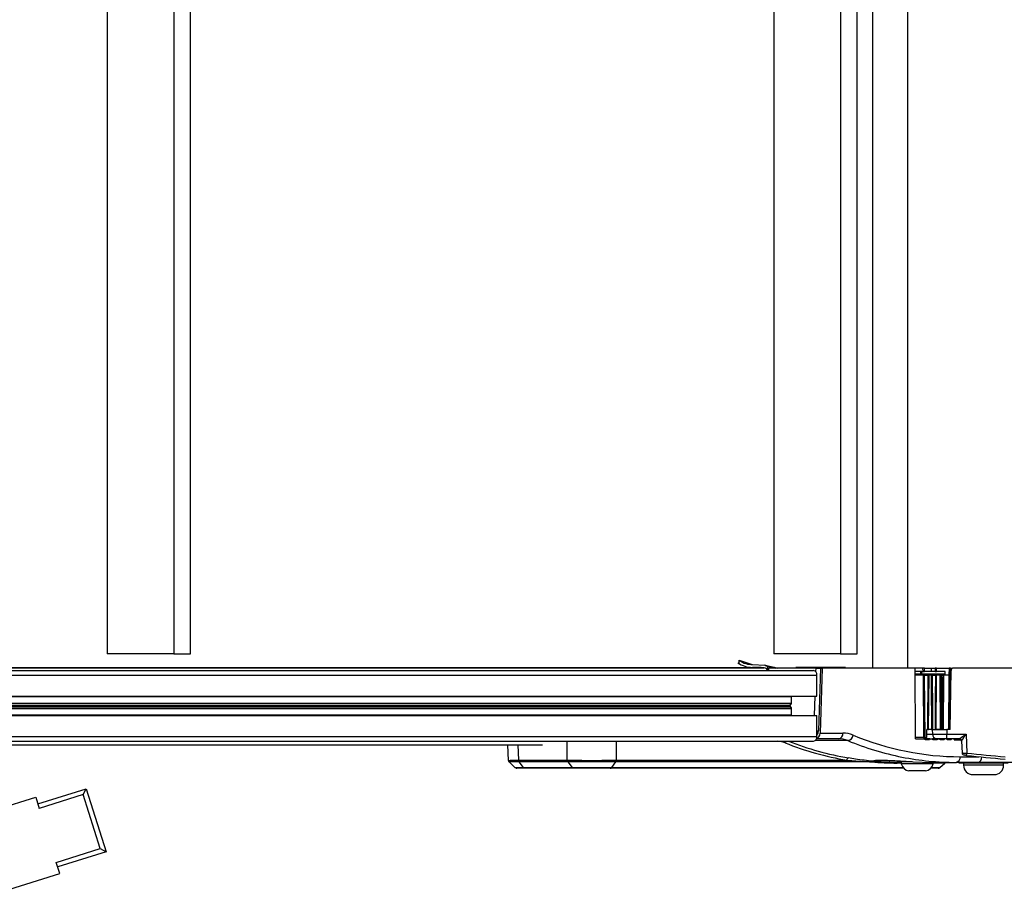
# Model space of a CAD drawing. Header units: millimetres. Extents: x 0 to 420, y 0 to 297.
# Tile 17 of 69: x 149 to 177, y 77 to 102. Entities that reach past the tile are written whole.
import ezdxf

# ---------------------------------------------------------------- set-up
doc = ezdxf.new("R2010")
doc.units = ezdxf.units.MM

msp = doc.modelspace()

# ---------------------------------------------------------------- linework, layer by layer
at = {"color": 7, "linetype": 'Continuous', "lineweight": 25}
for p, q in [((173.07262, 120.60853), (173.07262, 83.46645)), ((174.0754, 120.60853), (174.0754, 83.46645)), ((151.14423, 120.20334), (151.14423, 83.87164)), ((153.0543, 120.20334), (153.0543, 83.87164)), ((153.53181, 83.87164), (153.53181, 120.20334)), ((170.24489, 120.20334), (170.24489, 83.87164)), ((172.15496, 120.20334), (172.15496, 83.87164)), ((172.63248, 83.87164), (172.63248, 120.20334)), ((153.0543, 83.87164), (151.14423, 83.87164)), ((153.0543, 83.87164), (153.53181, 83.87164)), ((172.15496, 83.87164), (170.24489, 83.87164)), ((172.15496, 83.87164), (172.63248, 83.87164)), ((169.2537, 83.60609), (169.25421, 83.6893)), ((169.25421, 83.6893), (169.62615, 83.56932)), ((169.63853, 83.56775), (169.98626, 83.54965)), ((170.01516, 83.54203), (169.98626, 83.54965)), ((170.283, 83.47733), (170.00828, 83.5437)), ((170.04962, 83.51846), (170.06253, 83.508)), ((107.55467, 83.48622), (169.63183, 83.48622)), ((107.89697, 83.47465), (169.97413, 83.47465)), ((109.34559, 83.39892), (171.3875, 83.39892)), ((109.40584, 83.26386), (171.483, 83.26386)), ((170.06253, 83.508), (170.22967, 83.47869)), ((170.06253, 83.508), (170.06253, 83.4236)), ((170.10077, 83.39892), (170.10285, 83.46645)), ((171.4473, 83.46645), (170.10285, 83.46645)), ((170.22967, 83.47869), (170.22967, 83.46645)), ((170.22967, 83.47869), (170.29808, 83.46645)), ((170.87365, 83.47996), (170.87365, 83.46645)), ((170.94998, 83.47996), (170.87365, 83.47996)), ((170.94998, 83.47996), (170.94998, 83.46645)), ((171.62515, 83.47996), (170.94998, 83.47996)), ((171.4473, 83.46645), (171.4444, 83.37233)), ((171.4473, 83.46645), (171.58031, 83.46645)), ((171.483, 82.66621), (171.483, 83.26386)), ((171.58031, 83.46645), (171.5249, 81.67099)), ((171.62809, 83.46645), (171.5706, 81.60346)), ((171.58031, 83.46645), (171.62809, 83.46645)), ((171.62515, 83.47996), (171.62515, 83.46645)), ((171.68389, 83.47996), (171.62515, 83.47996)), ((174.29877, 83.46645), (171.62809, 83.46645)), ((171.68389, 83.46645), (171.68389, 83.47996)), ((172.28507, 83.47996), (171.68389, 83.47996)), ((172.28507, 83.47996), (172.28507, 83.46645)), ((172.30485, 83.47996), (172.28507, 83.47996)), ((172.30485, 83.46645), (172.30485, 83.47996)), ((174.31129, 81.44052), (174.29877, 83.46645)), ((174.51172, 83.46645), (174.29877, 83.46645)), ((174.45356, 83.36516), (174.29939, 83.36516)), ((174.29981, 83.29762), (174.45224, 83.29762)), ((174.52592, 83.26386), (174.30002, 83.26386)), ((174.45219, 83.26386), (174.45224, 83.29762)), ((174.45356, 83.36516), (174.45224, 83.29762)), ((174.45224, 83.29762), (174.45224, 83.29762)), ((174.48763, 83.26386), (174.48799, 83.29762)), ((174.48799, 83.29762), (174.70996, 83.29762)), ((174.4897, 83.36516), (174.54806, 83.36516)), ((174.51172, 83.46645), (174.51525, 83.36516)), ((174.56421, 83.46645), (174.51172, 83.46645)), ((174.52592, 83.26386), (174.53696, 81.47429)), ((174.55282, 83.26386), (174.52592, 83.26386)), ((174.54806, 83.36516), (174.56774, 83.36516)), ((174.55282, 83.26386), (174.56387, 81.47429)), ((174.56897, 83.26386), (174.55282, 83.26386)), ((174.56774, 83.36516), (174.56421, 83.46645)), ((174.56421, 83.46645), (174.76749, 83.46645)), ((174.76795, 83.36516), (174.56774, 83.36516)), ((174.58001, 81.47429), (174.56897, 83.26386)), ((174.56897, 83.26386), (174.66472, 83.26386)), ((174.66472, 83.26386), (174.64812, 81.71065)), ((174.66086, 81.71065), (174.67746, 83.26386)), ((174.67746, 83.26386), (174.66472, 83.26386)), ((174.69868, 83.26386), (174.67746, 83.26386)), ((174.68208, 81.71065), (174.69868, 83.26386)), ((174.75419, 83.26386), (174.69868, 83.26386)), ((174.70996, 83.29762), (175.06528, 83.29762)), ((174.76795, 83.36516), (174.76749, 83.46645)), ((174.76749, 83.46645), (174.87024, 83.46645)), ((174.87123, 83.36516), (174.76795, 83.36516)), ((174.7973, 83.26386), (174.87604, 83.26386)), ((174.91123, 83.26386), (174.88905, 83.26386)), ((174.90076, 81.71065), (174.91123, 83.26386)), ((174.90941, 83.46645), (175.26664, 83.46645)), ((175.15646, 83.36516), (174.9105, 83.36516)), ((175.00375, 83.26386), (174.91123, 83.26386)), ((175.00375, 83.26386), (175.00859, 81.71065)), ((175.03373, 83.26386), (175.00375, 83.26386)), ((175.05027, 83.26386), (175.08499, 83.26386)), ((175.06528, 83.29762), (175.15501, 83.29762)), ((175.12268, 83.26386), (175.09893, 83.26386)), ((175.11348, 81.71065), (175.12268, 83.26386)), ((175.26439, 83.26386), (175.12268, 83.26386)), ((175.26439, 83.26386), (175.25118, 81.71065)), ((175.28245, 83.26386), (175.26439, 83.26386)), ((175.26664, 83.46645), (175.26516, 83.26386)), ((175.26925, 81.71065), (175.28245, 83.26386)), ((175.28776, 83.26386), (175.27467, 81.71065)), ((175.28776, 83.26386), (175.28245, 83.26386)), ((175.32364, 83.26386), (175.28776, 83.26386)), ((175.29653, 81.71065), (175.32602, 83.4001)), ((175.30904, 83.26386), (175.31026, 83.46645)), ((175.31026, 83.46645), (175.36507, 83.46645)), ((179.27774, 83.46645), (175.39354, 83.46645)), ((109.40584, 82.66621), (171.483, 82.66621)), ((170.7524, 82.64933), (170.7529, 82.66621)), ((171.4226, 82.66621), (171.40531, 82.1057)), ((109.33941, 82.39789), (170.71314, 82.39789)), ((109.33972, 82.44854), (170.74891, 82.44854)), ((109.3398, 82.46047), (170.7524, 82.46047)), ((109.34096, 82.64933), (170.7524, 82.64933)), ((170.71314, 82.39789), (170.74891, 82.44854)), ((170.7524, 82.46047), (170.7524, 82.64933)), ((109.33771, 82.12258), (170.7524, 82.12258)), ((109.33888, 82.31144), (170.7524, 82.31144)), ((109.33895, 82.32337), (170.74891, 82.32337)), ((109.33926, 82.37403), (170.71314, 82.37403)), ((109.40584, 82.1057), (171.483, 82.1057)), ((170.74891, 82.32337), (170.71314, 82.37403)), ((170.7524, 82.12258), (170.7524, 82.31144)), ((170.7529, 82.1057), (170.7524, 82.12258)), ((171.483, 81.50805), (171.483, 82.1057)), ((171.483, 81.67099), (171.5249, 81.67099)), ((171.5706, 81.60346), (172.22391, 81.60346)), ((174.63139, 81.47429), (174.63192, 81.71065)), ((174.63161, 81.57323), (174.79892, 81.57323)), ((174.64812, 81.71065), (174.63192, 81.71065)), ((174.66086, 81.71065), (174.64812, 81.71065)), ((174.66086, 81.71065), (174.68208, 81.71065)), ((174.76381, 81.71065), (174.68208, 81.71065)), ((174.79892, 81.57323), (174.79766, 81.71065)), ((174.8068, 81.71065), (174.86555, 81.71065)), ((174.87852, 81.71065), (174.90076, 81.71065)), ((175.00859, 81.71065), (174.90076, 81.71065)), ((175.00859, 81.71065), (175.03888, 81.71065)), ((175.05555, 81.71065), (175.07576, 81.71065)), ((175.20424, 81.71065), (175.20533, 81.57323)), ((175.29653, 81.71065), (175.20424, 81.71065)), ((175.20533, 81.57323), (175.75371, 81.57323)), ((175.20533, 81.44052), (175.20533, 81.57323)), ((175.75371, 81.57323), (175.77771, 81.03013)), ((109.31034, 81.37299), (171.3875, 81.37299)), ((109.40584, 81.50805), (171.483, 81.50805)), ((111.16627, 81.26758), (163.62033, 81.26758)), ((162.61743, 81.26758), (162.63889, 80.82357)), ((162.91403, 81.26758), (162.93534, 80.8268)), ((164.32709, 80.8268), (164.32652, 81.37299)), ((165.72629, 81.37299), (165.72686, 80.8268)), ((172.36774, 81.38765), (171.43077, 81.38765)), ((172.1046, 81.44052), (171.4702, 81.44052)), ((174.53696, 81.47429), (174.31108, 81.47429)), ((174.31129, 81.44052), (174.58263, 81.44052)), ((174.53696, 81.47429), (174.56387, 81.47429)), ((174.56387, 81.47429), (174.58001, 81.47429)), ((174.58001, 81.47429), (174.63139, 81.47429)), ((174.58677, 81.40676), (174.58263, 81.44052)), ((174.63908, 81.44052), (174.58263, 81.44052)), ((174.70823, 81.40676), (174.58677, 81.40676)), ((174.63908, 81.44052), (174.63401, 81.40676)), ((174.7133, 81.44052), (174.63908, 81.44052)), ((174.7133, 81.44052), (174.70823, 81.40676)), ((174.7133, 81.44052), (174.80073, 81.44052)), ((174.90052, 81.44052), (174.7947, 81.44052)), ((174.80473, 81.40676), (174.80073, 81.44052)), ((174.92358, 81.40676), (174.80473, 81.40676)), ((174.84617, 81.44052), (174.84115, 81.40676)), ((174.9286, 81.44052), (174.90052, 81.44052)), ((174.9286, 81.44052), (174.92358, 81.40676)), ((174.9286, 81.44052), (175.01006, 81.44052)), ((175.01392, 81.40676), (175.01006, 81.44052)), ((175.13059, 81.40676), (175.01392, 81.40676)), ((175.04526, 81.44052), (175.04028, 81.40676)), ((175.13558, 81.44052), (175.13059, 81.40676)), ((175.5599, 81.44052), (175.20533, 81.44052)), ((175.21596, 81.40676), (175.21221, 81.44052)), ((175.33083, 81.40676), (175.21596, 81.40676)), ((175.23786, 81.44052), (175.23289, 81.40676)), ((175.23705, 81.435), (175.23427, 81.44052)), ((175.3358, 81.44052), (175.33083, 81.40676)), ((175.41224, 81.40676), (175.40859, 81.44052)), ((175.41151, 81.41351), (175.61392, 81.41351)), ((175.52568, 81.40676), (175.41224, 81.40676)), ((175.42132, 81.41351), (175.42033, 81.40676)), ((175.52667, 81.41351), (175.52568, 81.40676)), ((175.60404, 81.40676), (175.60333, 81.41351)), ((175.60478, 81.41351), (175.60393, 81.40776)), ((175.61838, 81.40676), (175.60404, 81.40676)), ((175.62734, 81.37597), (175.64239, 81.03539)), ((162.65956, 80.77817), (162.83891, 80.61323)), ((162.93534, 80.8268), (162.93588, 80.82681)), ((162.93588, 80.82681), (164.32666, 80.82681)), ((164.34159, 80.77978), (162.95115, 80.77978)), ((163.07646, 80.61452), (162.95115, 80.77978)), ((164.32666, 80.82681), (164.32709, 80.8268)), ((164.34159, 80.77978), (164.46689, 80.61452)), ((165.71307, 80.77978), (165.59335, 80.61452)), ((173.05009, 80.77978), (165.71307, 80.77978)), ((165.72755, 80.82681), (172.33786, 80.82681)), ((173.29986, 80.82891), (173.29931, 80.78425)), ((173.84894, 80.76521), (173.29931, 80.78425)), ((173.9002, 80.74707), (173.7791, 80.74707)), ((173.78202, 80.81248), (173.78202, 80.79222)), ((173.78202, 80.79222), (174.09458, 80.79222)), ((173.81021, 80.76521), (173.84894, 80.76521)), ((173.84927, 80.79222), (173.84894, 80.76521)), ((173.84894, 80.76521), (173.9002, 80.76521)), ((173.9002, 80.79222), (173.9002, 80.72469)), ((174.09458, 80.72469), (173.9002, 80.72469)), ((174.81187, 80.72469), (174.09458, 80.72469)), ((174.22615, 80.7842), (174.77593, 80.76521)), ((174.77593, 80.76521), (175.46749, 80.76521)), ((174.81187, 80.72469), (174.81187, 80.76521)), ((175.1428, 80.74707), (174.81187, 80.74707)), ((175.00066, 80.61452), (175.1428, 80.74707)), ((176.08827, 80.76521), (175.46749, 80.76521)), ((175.54733, 80.76521), (175.54733, 80.7517)), ((175.54733, 80.7517), (176.96548, 80.7517)), ((175.5868, 80.92815), (176.12311, 80.92815)), ((175.68239, 80.7517), (175.68239, 80.68417)), ((177.49634, 80.76521), (176.08827, 80.76521)), ((176.83042, 80.68417), (176.83042, 80.7517)), ((163.07646, 80.61452), (164.46689, 80.61452)), ((164.49946, 80.59638), (163.109, 80.59638)), ((173.97302, 80.59638), (165.56221, 80.59638)), ((165.59335, 80.61452), (173.95622, 80.61452)), ((174.22047, 80.5221), (174.11968, 80.5221)), ((174.5924, 80.5221), (174.22047, 80.5221)), ((174.9546, 80.59638), (174.73906, 80.59638)), ((174.75586, 80.61452), (175.00066, 80.61452)), ((176.02612, 80.68417), (175.68239, 80.68417)), ((175.95251, 80.41352), (176.56029, 80.41352)), ((176.83042, 80.68417), (176.02612, 80.68417)), ((149.1603, 79.57607), (150.54547, 80.01125)), ((150.4571, 79.84192), (150.54547, 80.01125)), ((150.54547, 80.01125), (151.11222, 78.20731)), ((147.48892, 79.26333), (149.09958, 79.76935)), ((149.09958, 79.76935), (149.20079, 79.44722)), ((150.4571, 79.84192), (149.20079, 79.44722)), ((150.94288, 78.29569), (150.4571, 79.84192)), ((149.68657, 77.90099), (150.94288, 78.29569)), ((151.11222, 78.20731), (149.72705, 77.77213)), ((150.94288, 78.29569), (151.11222, 78.20731)), ((149.78777, 77.57886), (149.68657, 77.90099)), ((148.17712, 77.07283), (149.78777, 77.57886))]:
    msp.add_line(p, q, dxfattribs=at)
at = {"color": 7, "linetype": 'Continuous', "lineweight": 25, "flags": 128}
for points in [[(174.48799, 83.29762), (174.48883, 83.33075), (174.4897, 83.36516)], [(174.75419, 83.26386), (174.75461, 83.19633), (174.75629, 82.92623), (174.76297, 81.84582), (174.76381, 81.71065)], [(174.7811, 83.26386), (174.78152, 83.19633), (174.78319, 82.92623), (174.78989, 81.84582), (174.79072, 81.71065)], [(174.8068, 81.71065), (174.80614, 81.81772), (174.80352, 82.246), (174.7973, 83.26386)], [(174.87604, 83.26386), (174.87531, 83.1568), (174.87242, 82.72859), (174.86555, 81.71065)], [(174.87024, 83.46645), (174.87073, 83.41561), (174.87123, 83.36516)], [(174.87852, 81.71065), (174.87898, 81.77817), (174.88081, 82.04828), (174.88813, 83.12873), (174.88905, 83.26386)], [(174.9105, 83.36516), (174.90995, 83.41561), (174.90941, 83.46645)], [(175.03373, 83.26386), (175.03395, 83.19633), (175.03485, 82.92622), (175.03844, 81.84578), (175.03888, 81.71065)], [(175.05555, 81.71065), (175.05518, 81.81786), (175.05373, 82.24672), (175.05027, 83.26386)], [(175.08499, 83.26386), (175.08435, 83.1568), (175.08181, 82.72859), (175.07576, 81.71065)], [(175.08967, 81.71065), (175.09007, 81.77817), (175.09168, 82.04828), (175.09813, 83.12873), (175.09893, 83.26386)], [(162.84516, 80.61422), (162.86722, 80.61424), (162.98296, 80.6144), (163.07646, 80.61452), (163.07646, 80.61452), (163.07646, 80.61452)]]:
    msp.add_lwpolyline(points, dxfattribs=at)
at = {"color": 7, "linetype": 'Continuous', "lineweight": 25}
for centre, radius, start, end in [((169.64068, 84.22224), 0.73607, 235.038841, 269.311385), ((169.63175, 78.41621), 5.07001, 86.127904, 89.999125), ((169.95644, 83.3395), 0.1363, 25.845826, 82.542385), ((170.36432, 83.80411), 0.33766, 256.835574, 269.999993), ((171.36362, 83.28074), 0.12057, 351.950533, 78.578246), ((175.39354, 83.39892), 0.06753, 90, 179), ((170.73147, 82.38596), 0.02188, 146.953318, 213.046682), ((170.73151, 82.46011), 0.02089, 326.382202, 0.998035), ((170.73151, 82.3118), 0.02089, 359.001965, 33.617798), ((172.07615, 81.5865), 0.14873, 281.028076, 6.546472), ((172.3371, 81.56994), 0.18485, 279.539755, 351.92453), ((174.91954, 81.56033), 0.12131, 173.897175, 260.98047), ((170.66077, 81.30401), 0.0958, 133.940259, 167.270608), ((171.36362, 81.49117), 0.12057, 281.421754, 8.049467), ((175.08734, 81.33922), 0.1013, 115.450312, 136.641974), ((175.5599, 81.373), 0.06753, 2.542303, 89.996244), ((175.70985, 81.03845), 0.06753, 182.613222, 263.961603), ((166.76084, 81.95853), 9.06455, 353.701953, 354.1214), ((182.80881, 148.12625), 67.46351, 264.0177324, 264.9565123), ((163.01748, 80.82761), 0.08215, 180.561504, 215.612487), ((164.40867, 80.82685), 0.08158, 180.030143, 215.243034), ((165.64271, 80.82665), 0.08415, 326.143854, 0.103381), ((172.40357, 80.82727), 0.06571, 102.394111, 180.404937), ((173.08616, 80.75274), 0.04508, 92.416523, 143.151801), ((173.81228, 80.72591), 0.03935, 93.011193, 147.478416), ((174.16261, 80.78879), 0.27012, 193.726552, 260.854668), ((174.54946, 80.78879), 0.27012, 279.145332, 346.273448), ((175.18885, 80.69768), 0.06753, 90, 133), ((175.43904, 80.91119), 0.14873, 281.028076, 6.546472), ((182.80881, 148.12743), 67.53105, 264.0177324, 264.9565123), ((176.06082, 80.9094), 0.14678, 280.779016, 4.075829), ((162.88356, 80.66391), 0.06753, 232.530148, 270.000582), ((174.9546, 80.66391), 0.06753, 270, 313), ((175.95251, 80.68365), 0.27012, 179.887978, 270), ((176.56029, 80.68365), 0.27012, 270, 0.112022)]:
    msp.add_arc(centre, radius, start, end, dxfattribs=at)
for centre, major_axis, ratio, start_param, end_param in [((175.05542, 99.01527), (0.21689, 20.31147), 0.01380771, 2.45581166, 2.45844047), ((174.97283, 99.01763), (0.13425, 20.31147), 0.00854823, 2.45590396, 2.45853336), ((174.97283, 99.01763), (0.13425, 20.31147), 0.00854823, 3.82476495, 3.82739435), ((175.05542, 99.01527), (0.21689, 20.31147), 0.01380771, 3.82503973, 3.82766853), ((171.45133, 81.60935), (0.00208, 0.16882), 0.70705294, 3.32668931, 4.68620771), ((171.40563, 81.67688), (0.00208, 0.16882), 0.70705294, 3.86410364, 4.68620771), ((172.18639, 80.08401), (0.0749, 1.51853), 0.70624659, 6.03727501, 6.31800714), ((175.97524, 96.65926), (0.77547, 15.72158), 0.70624659, 2.89568235, 3.17641448), ((175.75371, 81.57558), (0.19384, 0.13505), 0.00818663, 3.1533421, 4.70668513), ((175.75371, 81.57558), (0.12637, 0.19959), 0.00533772, 3.15061549, 4.70395853), ((170.27451, 80.09226), (0.06947, 1.28207), 0.73699265, 6.04236863, 6.26248099), ((174.21131, 96.66751), (0.86457, 15.95476), 0.73699265, 2.90077597, 3.05541377), ((174.2569, 96.66516), (0.86491, 15.88716), 0.7371148, 2.90431523, 3.05560616), ((172.06708, 80.0899), (0.07487, 1.34959), 0.7060188, 6.04159833, 6.32233046), ((175.85594, 96.66516), (0.7755, 15.89051), 0.70626472, 2.89531467, 3.03753903), ((171.86112, 86.55926), (-4.21578, 28.2609), 0.09210066, 4.51611646, 4.5165386), ((185.89844, 96.71454), (15.83173, 14.6229), 0.4050948, 3.490895, 3.55491145), ((185.92955, 96.66516), (15.81234, 14.56128), 0.40384386, 3.49086003, 3.55487648), ((175.85594, 96.66516), (0.7755, 15.89051), 0.70626472, 3.03753903, 3.1760468)]:
    msp.add_ellipse(centre, major_axis=major_axis, ratio=ratio, start_param=start_param, end_param=end_param, dxfattribs=at)
for points, knots in [([(169.25421, 83.6893), (169.31572, 83.65118), (169.43806, 83.57537), (169.57196, 83.57028), (169.63853, 83.56775)], [0, 0, 0, 0, 0.50279165, 1, 1, 1, 1]), ([(169.98626, 83.54965), (169.99774, 83.54679), (170.02009, 83.54122), (170.03996, 83.5259), (170.04962, 83.51846)], [0, 0, 0, 0, 0.51399551, 1, 1, 1, 1]), ([(170.29261, 83.47395), (170.28538, 83.47546), (170.26295, 83.48017), (170.17223, 83.49478), (170.09382, 83.50992), (170.04962, 83.51846)], [0, 0, 0, 0, 0.17205343, 0.53334554, 1, 1, 1, 1]), ([(170.87365, 83.46658), (170.7466, 83.46676), (170.57409, 83.46701), (170.40158, 83.4679), (170.35613, 83.46813)], [0, 0, 0, 0, 0.73653659, 1, 1, 1, 1]), ([(174.45224, 83.29762), (174.4587, 83.29762), (174.47162, 83.29762), (174.48254, 83.29762), (174.48799, 83.29762)], [0, 0, 0, 0, 0.49976065, 1, 1, 1, 1]), ([(174.4897, 83.36516), (174.48419, 83.36516), (174.47316, 83.36516), (174.4601, 83.36516), (174.45356, 83.36516)], [0, 0, 0, 0, 0.49984646, 1, 1, 1, 1]), ([(174.7811, 83.26386), (174.78018, 83.26386), (174.77602, 83.26386), (174.76758, 83.26386), (174.75918, 83.26386), (174.75485, 83.26386), (174.75419, 83.26386)], [0, 0, 0, 0, 0.1150079, 0.521086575, 0.92716784, 1, 1, 1, 1]), ([(174.7973, 83.26386), (174.79505, 83.26386), (174.79054, 83.26386), (174.78492, 83.26386), (174.78203, 83.26386), (174.7811, 83.26386)], [0, 0, 0, 0, 0.4048005, 0.80960177, 1, 1, 1, 1]), ([(174.90941, 83.46645), (174.90419, 83.46645), (174.89337, 83.46645), (174.87813, 83.46645), (174.87024, 83.46645)], [0, 0, 0, 0, 0.482043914, 1, 1, 1, 1]), ([(174.87123, 83.36516), (174.87887, 83.36516), (174.89417, 83.36516), (174.90505, 83.36516), (174.9105, 83.36516)], [0, 0, 0, 0, 0.499999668, 1, 1, 1, 1]), ([(174.88905, 83.26386), (174.88771, 83.26386), (174.88504, 83.26386), (174.88012, 83.26386), (174.87698, 83.26386), (174.87604, 83.26386)], [0, 0, 0, 0, 0.41083508, 0.82167019, 1, 1, 1, 1]), ([(175.05027, 83.26386), (175.04799, 83.26386), (175.04343, 83.26386), (175.03769, 83.26386), (175.03483, 83.26386), (175.03373, 83.26386)], [0, 0, 0, 0, 0.38103959, 0.76207941, 1, 1, 1, 1]), ([(175.09893, 83.26386), (175.09741, 83.26386), (175.09436, 83.26386), (175.08917, 83.26386), (175.08596, 83.26386), (175.08499, 83.26386)], [0, 0, 0, 0, 0.41083508, 0.82167019, 1, 1, 1, 1]), ([(175.15433, 83.26386), (175.15476, 83.28636), (175.15541, 83.32012), (175.15619, 83.35389), (175.15646, 83.36516)], [0, 0, 0, 0, 0.66627531, 1, 1, 1, 1]), ([(175.31026, 83.46645), (175.3026, 83.46645), (175.28669, 83.46645), (175.27348, 83.46645), (175.26664, 83.46645)], [0, 0, 0, 0, 0.48204391, 1, 1, 1, 1]), ([(174.76381, 81.71065), (174.76757, 81.71065), (174.77508, 81.71065), (174.78441, 81.71065), (174.78921, 81.71065), (174.79072, 81.71065)], [0, 0, 0, 0, 0.40606764, 0.81213604, 1, 1, 1, 1]), ([(174.79072, 81.71065), (174.79276, 81.71065), (174.79684, 81.71065), (174.80258, 81.71065), (174.8058, 81.71065), (174.8068, 81.71065)], [0, 0, 0, 0, 0.40793444, 0.81586846, 1, 1, 1, 1]), ([(174.79892, 81.57323), (174.82117, 81.57317), (174.88569, 81.57301), (175.0235, 81.57295), (175.14472, 81.57313), (175.20533, 81.57323)], [0, 0, 0, 0, 0.20831659, 0.60415953, 1, 1, 1, 1]), ([(174.85995, 81.71065), (174.88507, 81.71065), (174.9553, 81.71065), (175.08042, 81.71065), (175.17245, 81.71065), (175.20424, 81.71065)], [0, 0, 0, 0, 0.267224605, 0.746894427, 1, 1, 1, 1]), ([(174.86555, 81.71065), (174.86771, 81.71065), (174.87204, 81.71065), (174.87624, 81.71065), (174.87799, 81.71065), (174.87852, 81.71065)], [0, 0, 0, 0, 0.41106253, 0.82212533, 1, 1, 1, 1]), ([(175.20533, 81.44052), (175.15987, 81.44052), (175.06896, 81.44052), (174.9656, 81.44052), (174.91721, 81.44052), (174.90052, 81.44052)], [0, 0, 0, 0, 0.39584091, 0.79168243, 1, 1, 1, 1]), ([(175.6435, 81.03544), (175.64315, 81.03542), (175.64085, 81.03534), (175.65129, 81.03474), (175.6746, 81.03368), (175.71066, 81.03231), (175.74702, 81.03108), (175.76991, 81.03037), (175.77771, 81.03013)], [0, 0, 0, 0, 0.03806026, 0.25060724, 0.46253172, 0.67511936, 0.88935208, 1, 1, 1, 1]), ([(175.77068, 80.96414), (175.76676, 80.96455), (175.75527, 80.96576), (175.73704, 80.96768), (175.71892, 80.96959), (175.70722, 80.97082), (175.70198, 80.97138), (175.70311, 80.97126), (175.70327, 80.97124)], [0, 0, 0, 0, 0.1115259, 0.32716441, 0.54053201, 0.75260981, 0.96494421, 1, 1, 1, 1]), ([(162.6407, 80.82365), (162.64011, 80.82364), (162.63493, 80.82357), (162.65465, 80.82377), (162.69831, 80.82422), (162.77296, 80.82502), (162.85491, 80.82592), (162.91469, 80.82658), (162.93534, 80.8268)], [0, 0, 0, 0, 0.027702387, 0.242442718, 0.457183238, 0.671931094, 0.886679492, 1, 1, 1, 1]), ([(162.64004, 80.82357), (162.6404, 80.81736), (162.64116, 80.80424), (162.64994, 80.788), (162.65828, 80.77992), (162.66169, 80.77662)], [0, 0, 0, 0, 0.34731568, 0.73319362, 1, 1, 1, 1]), ([(162.9507, 80.77977), (162.93049, 80.77959), (162.87255, 80.77905), (162.79204, 80.77832), (162.71941, 80.77767), (162.67595, 80.77729), (162.65684, 80.77713), (162.66176, 80.77719), (162.6623, 80.7772)], [0, 0, 0, 0, 0.11343533, 0.32531865, 0.54333105, 0.75518345, 0.9731685, 1, 1, 1, 1]), ([(162.95115, 80.77978), (162.95115, 80.77978), (162.951, 80.77977), (162.95085, 80.77977), (162.9507, 80.77977)], [0, 0, 0, 0, 0.00627429, 1, 1, 1, 1]), ([(164.34159, 80.77978), (164.33812, 80.78536), (164.33243, 80.79453), (164.32778, 80.81116), (164.32705, 80.82136), (164.32666, 80.82681)], [0, 0, 0, 0, 0.41960496, 0.68991306, 1, 1, 1, 1]), ([(164.32709, 80.8268), (164.34073, 80.82666), (164.3953, 80.82608), (164.50252, 80.82521), (164.65942, 80.82432), (164.83402, 80.82377), (165.01527, 80.82357), (165.19171, 80.82374), (165.35862, 80.82422), (165.51612, 80.82502), (165.63859, 80.82592), (165.7042, 80.82658), (165.72686, 80.8268)], [0, 0, 0, 0, 0.03683633, 0.14734674, 0.25785685, 0.37890954, 0.49996205, 0.61039975, 0.72083755, 0.83127913, 0.94172098, 1, 1, 1, 1]), ([(164.34204, 80.77977), (164.34189, 80.77977), (164.34174, 80.77977), (164.34159, 80.77978), (164.34159, 80.77978)], [0, 0, 0, 0, 0.99372571, 1, 1, 1, 1]), ([(165.7126, 80.77977), (165.69039, 80.77959), (165.62671, 80.77906), (165.507, 80.77832), (165.35346, 80.77767), (165.18942, 80.77727), (165.0177, 80.77713), (164.83943, 80.77729), (164.66923, 80.77774), (164.51445, 80.77846), (164.40944, 80.77917), (164.35541, 80.77965), (164.34204, 80.77977)], [0, 0, 0, 0, 0.05828549, 0.16715566, 0.27917508, 0.38802937, 0.50003474, 0.61900413, 0.74212958, 0.85106587, 0.96315761, 1, 1, 1, 1]), ([(165.71307, 80.77978), (165.71307, 80.77978), (165.71291, 80.77977), (165.71275, 80.77977), (165.7126, 80.77977)], [0, 0, 0, 0, 0.00627429, 1, 1, 1, 1]), ([(165.72686, 80.8268), (165.72701, 80.8268), (165.72724, 80.82681), (165.72747, 80.82681), (165.72755, 80.82681)], [0, 0, 0, 0, 0.65871431, 1, 1, 1, 1]), ([(172.33786, 80.82681), (172.40337, 80.82134), (172.64399, 80.80123), (172.87904, 80.78881), (173.05009, 80.77978)], [0, 0, 0, 0, 0.27224777, 1, 1, 1, 1]), ([(173.08426, 80.79778), (172.91912, 80.8158), (172.69211, 80.84056), (172.45428, 80.88055), (172.38946, 80.89145)], [0, 0, 0, 0, 0.72746312, 1, 1, 1, 1]), ([(173.29931, 80.78425), (173.25249, 80.78817), (173.15889, 80.796), (173.10079, 80.80986), (173.11372, 80.82189), (173.2011, 80.82941), (173.3514, 80.83042), (173.54773, 80.82469), (173.76835, 80.81373), (173.98819, 80.80026), (174.13973, 80.79014), (174.20974, 80.78533), (174.22615, 80.7842)], [0, 0, 0, 0, 0.107611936, 0.215119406, 0.32289403, 0.430474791, 0.537672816, 0.644720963, 0.751891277, 0.859326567, 0.967014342, 1, 1, 1, 1]), ([(163.109, 80.59638), (163.07844, 80.59638), (162.99068, 80.59638), (162.89917, 80.59638), (162.89313, 80.59638), (162.89044, 80.59638)], [0, 0, 0, 0, 0.22856202, 0.6563512, 1, 1, 1, 1]), ([(164.46689, 80.61452), (164.46689, 80.61452), (164.49877, 80.61448), (164.56895, 80.6144), (164.68702, 80.6143), (164.81637, 80.61424), (164.99606, 80.61419), (165.22877, 80.61422), (165.44594, 80.61435), (165.55749, 80.61448), (165.59335, 80.61452), (165.59335, 80.61452)], [0, 0, 0, 0, 0.00000327, 0.10897537, 0.22109863, 0.33008382, 0.44222679, 0.66233606, 0.88240249, 0.99999673, 1, 1, 1, 1]), ([(165.56221, 80.59638), (165.52671, 80.59638), (165.42477, 80.59638), (165.21752, 80.59638), (164.95688, 80.59638), (164.70056, 80.59638), (164.56649, 80.59638), (164.49946, 80.59638)], [0, 0, 0, 0, 0.11776096, 0.33816882, 0.55863667, 0.77933188, 1, 1, 1, 1])]:
    msp.add_open_spline(points, degree=3, knots=knots, dxfattribs=at)
for points in [[(162.95115, 80.77978), (162.94898, 80.78297), (162.94463, 80.78937), (162.93997, 80.801), (162.93677, 80.81358), (162.93618, 80.8224), (162.93588, 80.82681)], [(165.72755, 80.82681), (165.72728, 80.8224), (165.72673, 80.81358), (165.7237, 80.801), (165.71928, 80.78937), (165.71514, 80.78297), (165.71307, 80.77978)], [(163.109, 80.59638), (163.10601, 80.59661), (163.10004, 80.59707), (163.09142, 80.60076), (163.08334, 80.60638), (163.07875, 80.61181), (163.07646, 80.61452)], [(164.49946, 80.59638), (164.49647, 80.59661), (164.4905, 80.59707), (164.48187, 80.60076), (164.47378, 80.60638), (164.46919, 80.61181), (164.46689, 80.61452)], [(165.56221, 80.59638), (165.56506, 80.59661), (165.57078, 80.59707), (165.57903, 80.60076), (165.58677, 80.60638), (165.59116, 80.61181), (165.59335, 80.61452)]]:
    msp.add_open_spline(points, degree=3, dxfattribs=at)

doc.saveas('drawing.dxf')
